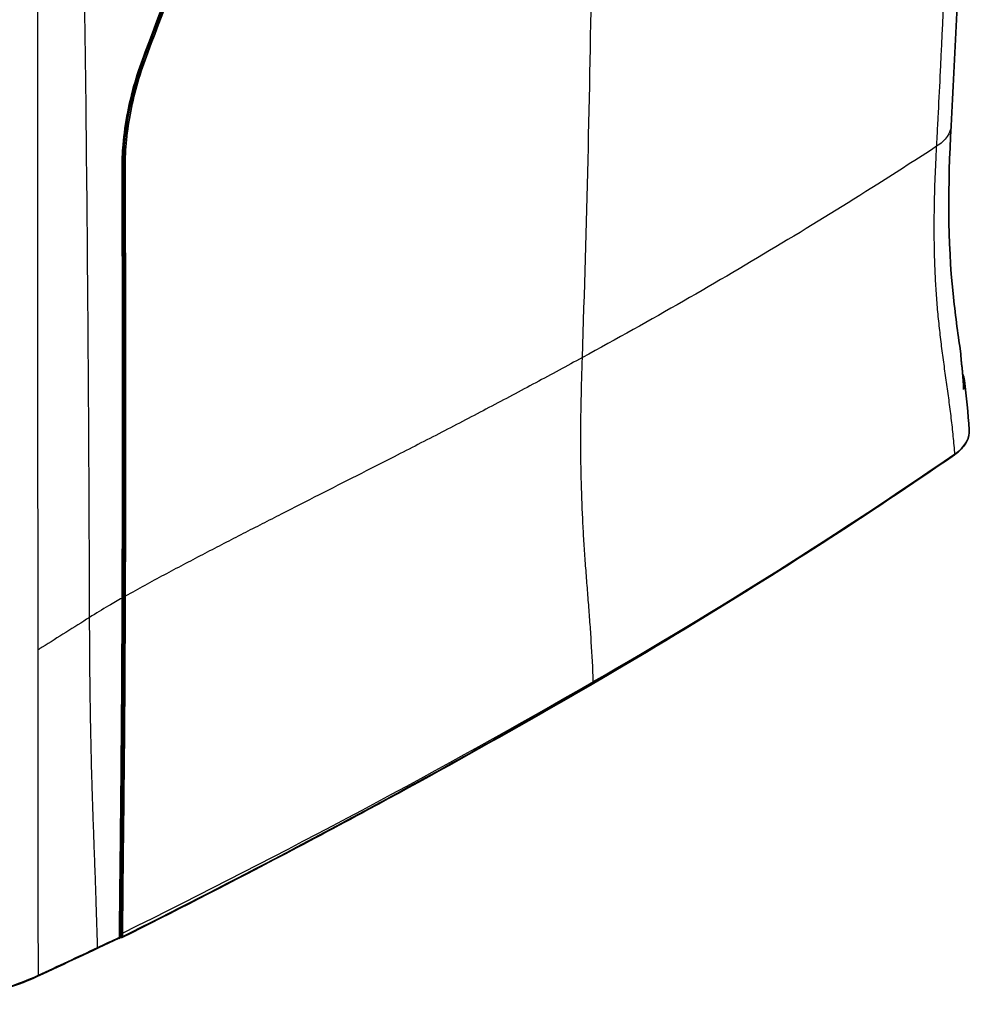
# Model space of a CAD drawing. Header units: millimetres. Extents: x 437 to 2596, y 423 to 1674.
# Tile 6 of 97: x 639 to 874, y 423 to 667. Entities that reach past the tile are written whole.
import ezdxf

# ---------------------------------------------------------------- set-up
doc = ezdxf.new("R2010")
doc.units = ezdxf.units.MM
doc.header["$LTSCALE"] = 5
doc.layers.add('0_CWD_4', color=7, linetype='Continuous', lineweight=25)
doc.layers.add('0_CWD_Line_035', color=7, linetype='Continuous', lineweight=35)

msp = doc.modelspace()

# ---------------------------------------------------------------- linework, layer by layer
at = {"layer": '0_CWD_4'}
for p, q in [((670.36, 659.31), (669.99, 659.52)), ((664.71, 630.84), (664.35, 631.04)), ((780.87, 502.97), (780.86, 503.23))]:
    msp.add_line(p, q, dxfattribs=at)
for centre, major_axis, ratio, start_param, end_param in [((-293.81, 1123.69), (-1519.81, 0), 0.57735, 2.356194, 2.443553), ((656.93, 340.02), (-166.82, -196.44), 0.536007, 4.111537, 4.113445), ((-674.96, 1343.75), (-2058.85, 0), 0.57735, 2.278872, 2.356194), ((-678.13, 1301.47), (2063.87, 52.48), 0.563976, 5.40597, 5.430263), ((-662.65, 1329.69), (2038.82, -28.3), 0.566391, 5.424797, 5.428285), ((-662.19, 1330.47), (2038.1, -29.34), 0.566796, 5.415617, 5.42509)]:
    msp.add_ellipse(centre, major_axis=major_axis, ratio=ratio, start_param=start_param, end_param=end_param, dxfattribs=at)
for points, knots in [([(866.01, 636.02), (866.02, 636.08), (866.02, 636.18), (866.03, 636.4), (866.06, 636.99), (866.19, 639.24), (866.48, 644.82), (867.44, 663.72), (868.75, 694.82), (869.96, 736.64), (870.64, 778.78), (870.74, 809.16), (870.67, 825.46), (870.66, 827.55)], [0.0000068, 0.0000068, 0.0000068, 0.0000068, 0.000855, 0.00171, 0.00342, 0.0102601, 0.0376203, 0.0923407, 0.3112225, 0.5301043, 0.748986, 0.9678678, 1, 1, 1, 1]), ([(778.14, 583.62), (778.7, 599.92), (779.17, 616.25), (779.56, 632.62), (779.95, 649), (780.26, 665.42), (780.48, 681.9), (780.71, 698.38), (780.85, 714.91), (780.92, 731.52), (780.97, 746.54), (780.96, 761.61), (780.89, 776.75)], [0, 0, 0, 0, 0.2561512, 0.2561512, 0.2561512, 0.5123024, 0.5123024, 0.5123024, 0.7684535, 0.7684535, 0.7684535, 0.9999999, 0.9999999, 0.9999999, 0.9999999]), ([(655.93, 519.16), (655.88, 535.05), (655.81, 550.93), (655.72, 566.82), (655.63, 582.71), (655.51, 598.62), (655.37, 614.56), (655.23, 630.49), (655.06, 646.46), (654.85, 662.48), (654.67, 676.78), (654.47, 691.12), (654.23, 705.51)], [0, 0, 0, 0, 0.2568891, 0.2568891, 0.2568891, 0.5137782, 0.5137782, 0.5137782, 0.7706673, 0.7706673, 0.7706673, 0.9999999, 0.9999999, 0.9999999, 0.9999999]), ([(642.97, 694.08), (642.99, 649.81), (642.99, 605.69), (643.03, 561.74), (643.04, 550.61), (643.06, 539.5), (643.06, 528.4), (643.06, 522.85), (643.06, 517.3), (643.07, 511.75), (643.07, 511.53), (643.07, 511.3), (643.07, 511.07)], [0, 0, 0, 0, 0.722161, 0.722161, 0.722161, 0.904868, 0.904868, 0.904868, 0.996222, 0.996222, 0.996222, 1, 1, 1, 1]), ([(869.59, 641.14), (869.54, 640.2), (869.21, 639.28), (868.64, 638.44), (868.01, 637.51), (867.08, 636.69), (866.01, 636.02)], [0.5286675, 0.5286675, 0.5286675, 0.5286675, 0.7504542, 0.7504542, 0.7504542, 0.999972, 0.999972, 0.999972, 0.999972]), ([(866.01, 636.02), (861.18, 632.87), (856.31, 629.74), (851.39, 626.63), (843.58, 621.69), (835.65, 616.79), (827.61, 611.96), (819.58, 607.12), (811.43, 602.34), (803.19, 597.61), (794.94, 592.89), (786.59, 588.22), (778.14, 583.62)], [0, 0, 0, 0, 0.173418, 0.173418, 0.173418, 0.448945, 0.448945, 0.448945, 0.724473, 0.724473, 0.724473, 1, 1, 1, 1]), ([(866.91, 589.24), (866.83, 589.98), (866.74, 590.72), (866.66, 591.47), (866.57, 592.24), (866.49, 593.02), (866.42, 593.79), (866.34, 594.57), (866.27, 595.34), (866.21, 596.12), (866.14, 596.89), (866.08, 597.66), (866.02, 598.43), (865.91, 599.99), (865.81, 601.57), (865.73, 603.15), (865.69, 603.99), (865.65, 604.84), (865.61, 605.69), (865.58, 606.44), (865.56, 607.19), (865.53, 607.95), (865.48, 609.56), (865.45, 611.18), (865.43, 612.81), (865.42, 613.72), (865.42, 614.64), (865.41, 615.56), (865.41, 616.28), (865.42, 617.01), (865.42, 617.73), (865.43, 619.38), (865.45, 621.04), (865.49, 622.71), (865.51, 623.7), (865.54, 624.7), (865.57, 625.69), (865.64, 628.06), (865.74, 630.44), (865.85, 632.82), (865.89, 633.67), (865.93, 634.52), (865.98, 635.38), (865.99, 635.59), (866, 635.81), (866.01, 636.02)], [0, 0, 0, 0, 0.051037, 0.051037, 0.051037, 0.1038961, 0.1038961, 0.1038961, 0.1562644, 0.1562644, 0.1562644, 0.2077922, 0.2077922, 0.2077922, 0.3116883, 0.3116883, 0.3116883, 0.366815, 0.366815, 0.366815, 0.4155844, 0.4155844, 0.4155844, 0.5194805, 0.5194805, 0.5194805, 0.5776456, 0.5776456, 0.5776456, 0.6233766, 0.6233766, 0.6233766, 0.7272727, 0.7272727, 0.7272727, 0.7888595, 0.7888595, 0.7888595, 0.9350649, 0.9350649, 0.9350649, 0.987013, 0.987013, 0.987013, 1, 1, 1, 1]), ([(778.14, 583.62), (774.3, 581.52), (770.45, 579.44), (766.59, 577.37), (762.72, 575.3), (758.85, 573.24), (754.96, 571.2), (751.07, 569.15), (747.17, 567.11), (743.25, 565.08), (739.34, 563.06), (735.41, 561.04), (731.46, 559.03), (728.37, 557.45), (725.28, 555.88), (722.17, 554.3), (719.07, 552.72), (715.95, 551.14), (712.83, 549.55), (709.71, 547.96), (706.58, 546.37), (703.44, 544.76), (701.87, 543.96), (700.3, 543.16), (698.72, 542.35), (697.15, 541.55), (695.57, 540.74), (694, 539.93), (692.42, 539.11), (690.84, 538.3), (689.25, 537.48), (687.67, 536.66), (686.09, 535.84), (684.5, 535.02), (682.92, 534.19), (681.33, 533.36), (679.74, 532.52), (678.15, 531.68), (676.56, 530.84), (674.97, 529.99), (673.38, 529.14), (671.78, 528.28), (670.19, 527.41), (668.6, 526.54), (667.01, 525.66), (665.42, 524.77), (665.2, 524.64), (664.98, 524.52), (664.76, 524.4)], [0, 0, 0, 0, 0.104964, 0.104964, 0.104964, 0.209927, 0.209927, 0.209927, 0.314891, 0.314891, 0.314891, 0.419854, 0.419854, 0.419854, 0.501923, 0.501923, 0.501923, 0.583992, 0.583992, 0.583992, 0.666061, 0.666061, 0.666061, 0.707095, 0.707095, 0.707095, 0.748129, 0.748129, 0.748129, 0.789164, 0.789164, 0.789164, 0.830198, 0.830198, 0.830198, 0.871232, 0.871232, 0.871232, 0.912267, 0.912267, 0.912267, 0.953301, 0.953301, 0.953301, 0.994336, 0.994336, 0.994336, 1, 1, 1, 1]), ([(780.86, 503.23), (780.74, 506.55), (780.48, 511.48), (780.04, 518), (779.67, 522.86), (779.28, 527.71), (778.91, 532.58), (778.57, 537.48), (778.18, 544.07), (777.85, 552.44), (777.73, 562.68), (777.83, 573.08), (778.02, 580.09), (778.14, 583.62)], [0, 0, 0, 0, 0.125, 0.1875, 0.25, 0.3125, 0.375, 0.4375, 0.5, 0.625, 0.75, 0.875, 1, 1, 1, 1]), ([(872.89, 577.9), (872.91, 577.73), (872.92, 577.55), (872.92, 577.37), (872.92, 577.36), (872.92, 577.35), (872.92, 577.34), (872.93, 577.21), (872.92, 577.07), (872.92, 576.94), (872.91, 576.8), (872.89, 576.65), (872.87, 576.51), (872.83, 576.25), (872.78, 575.98), (872.7, 575.72)], [0.6750661, 0.6750661, 0.6750661, 0.6750661, 0.7545002, 0.7545002, 0.7545002, 0.758284, 0.758284, 0.758284, 0.8173752, 0.8173752, 0.8173752, 0.8802502, 0.8802502, 0.8802502, 0.997645, 0.997645, 0.997645, 0.997645]), ([(870.53, 559.73), (870.52, 559.84), (870.51, 559.95), (870.5, 560.06), (870.44, 560.82), (870.37, 561.59), (870.31, 562.36), (870.17, 563.89), (870.01, 565.39), (869.84, 566.89), (869.67, 568.4), (869.49, 569.89), (869.3, 571.38), (869.1, 572.87), (868.9, 574.35), (868.69, 575.83)], [0.0009169, 0.0009169, 0.0009169, 0.0009169, 0.0214327, 0.0214327, 0.0214327, 0.1612281, 0.1612281, 0.1612281, 0.4408187, 0.4408187, 0.4408187, 0.7204094, 0.7204094, 0.7204094, 1, 1, 1, 1]), ([(870.65, 559.8), (871.22, 560.21), (871.73, 560.64), (872.17, 561.09), (872.6, 561.54), (872.96, 562.01), (873.26, 562.49), (873.41, 562.74), (873.53, 562.99), (873.64, 563.24), (873.75, 563.49), (873.84, 563.74), (873.91, 563.99), (874.05, 564.49), (874.12, 564.99), (874.1, 565.5), (874.1, 565.57), (874.1, 565.63), (874.09, 565.69)], [0, 0, 0, 0, 0.1250033, 0.1250033, 0.1250033, 0.2500065, 0.2500065, 0.2500065, 0.3125081, 0.3125081, 0.3125081, 0.3750098, 0.3750098, 0.3750098, 0.500013, 0.500013, 0.500013, 0.5149583, 0.5149583, 0.5149583, 0.5149583]), ([(780.87, 502.97), (783.67, 504.6), (814.84, 522.85), (844.59, 541.83), (870.53, 559.71)], [0.0000019, 0.0000019, 0.0000019, 0.0000019, 0.0894562, 0.9999983, 0.9999983, 0.9999983, 0.9999983]), ([(870.43, 559.5), (870.44, 559.51), (870.46, 559.52), (870.47, 559.54), (870.5, 559.58), (870.52, 559.65), (870.53, 559.71)], [0.5392932, 0.5392932, 0.5392932, 0.5392932, 0.6666667, 0.6666667, 0.6666667, 1, 1, 1, 1]), ([(870.55, 559.59), (870.58, 559.61), (870.61, 559.64), (870.62, 559.67), (870.64, 559.71), (870.65, 559.75), (870.65, 559.8)], [0.5405696, 0.5405696, 0.5405696, 0.5405696, 0.7509412, 0.7509412, 0.7509412, 1, 1, 1, 1]), ([(664.01, 523.97), (662.89, 523.34), (661.77, 522.69), (660.65, 522.03), (659.07, 521.1), (657.49, 520.15), (655.93, 519.16)], [0, 0, 0, 0, 0.413936, 0.413936, 0.413936, 1, 1, 1, 1]), ([(655.93, 519.16), (652.02, 516.67), (648.09, 514.2), (644.15, 511.74), (643.79, 511.51), (643.43, 511.29), (643.07, 511.07)], [0, 0, 0, 0, 0.916903, 0.916903, 0.916903, 1, 1, 1, 1]), ([(657.9, 437.27), (657.9, 437.44), (657.9, 437.61), (657.89, 437.78), (657.8, 441.17), (657.7, 444.56), (657.59, 447.93), (657.54, 449.62), (657.48, 451.3), (657.42, 452.99), (657.36, 454.67), (657.3, 456.35), (657.23, 458.03), (657.17, 459.72), (657.11, 461.4), (657.05, 463.08), (656.99, 464.76), (656.93, 466.44), (656.87, 468.12), (656.81, 469.81), (656.75, 471.49), (656.69, 473.17), (656.64, 474.86), (656.58, 476.55), (656.53, 478.24), (656.44, 481.61), (656.35, 485), (656.28, 488.4), (656.2, 491.8), (656.14, 495.2), (656.1, 498.61), (656.05, 502.02), (656.01, 505.44), (655.99, 508.87), (655.96, 512.29), (655.94, 515.72), (655.93, 519.16)], [0, 0, 0, 0, 0.006148, 0.006148, 0.006148, 0.130379, 0.130379, 0.130379, 0.192495, 0.192495, 0.192495, 0.254611, 0.254611, 0.254611, 0.316726, 0.316726, 0.316726, 0.378842, 0.378842, 0.378842, 0.440958, 0.440958, 0.440958, 0.503074, 0.503074, 0.503074, 0.627305, 0.627305, 0.627305, 0.751537, 0.751537, 0.751537, 0.875768, 0.875768, 0.875768, 1, 1, 1, 1]), ([(643.07, 511.07), (643.07, 509.91), (643.08, 507.36), (643.08, 502.04), (643.09, 492.32), (643.11, 478.45), (643.12, 461.84), (643.13, 445.82), (643.13, 435.35), (643.13, 430.37)], [0, 0, 0, 0, 0.042897, 0.094298, 0.197099, 0.402701, 0.608303, 0.813905, 1, 1, 1, 1]), ([(701.75, 459.28), (716.74, 467.15), (738.93, 479.12), (764.28, 493.4), (775.78, 500.02), (780.11, 502.53), (780.87, 502.97)], [0, 0, 0, 0, 0.554474, 0.831711, 0.97033, 1, 1, 1, 1]), ([(701.64, 459.06), (701.65, 459.06), (701.65, 459.06), (701.65, 459.07), (701.71, 459.1), (701.74, 459.19), (701.75, 459.28)], [0.4853629, 0.4853629, 0.4853629, 0.4853629, 0.5, 0.5, 0.5, 1, 1, 1, 1]), ([(572.65, 431.04), (573.89, 430.44), (576.45, 429.31), (581.82, 427.33), (586.86, 425.96), (591.43, 425.04), (594.5, 424.51), (599.94, 423.78), (605.47, 423.45), (610.3, 423.46), (613.49, 423.55), (619, 423.91), (624.38, 424.67), (628.89, 425.62), (631.81, 426.31), (636.74, 427.72), (640.66, 429.22), (643.13, 430.37)], [0, 0, 0, 0, 0.0625, 0.125, 0.25, 0.28125, 0.3125, 0.375, 0.5, 0.53125, 0.5625, 0.625, 0.75, 0.78125, 0.8125, 0.875, 1, 1, 1, 1]), ([(643.03, 430.14), (643.03, 430.14), (643.03, 430.14), (643.04, 430.15), (643.1, 430.18), (643.13, 430.27), (643.13, 430.37)], [0.4745205, 0.4745205, 0.4745205, 0.4745205, 0.4999389, 0.4999389, 0.4999389, 1, 1, 1, 1])]:
    msp.add_open_spline(points, degree=3, knots=knots, dxfattribs=at)
for points in [[(867.47, 584.73), (867.27, 586.23), (867.09, 587.73), (866.91, 589.24)], [(868.07, 580.28), (867.87, 581.76), (867.66, 583.24), (867.47, 584.73)], [(871.98, 584.23), (871.98, 584.5), (871.97, 584.76), (871.93, 585.02)], [(872.7, 575.7), (872.53, 578.51), (872.3, 581.36), (871.98, 584.23)], [(868.69, 575.83), (868.49, 577.31), (868.28, 578.79), (868.07, 580.28)], [(872.7, 575.71), (872.7, 575.71), (872.7, 575.71), (872.69, 575.7)], [(870.53, 559.71), (870.57, 559.74), (870.61, 559.77), (870.65, 559.8)]]:
    msp.add_open_spline(points, degree=3, dxfattribs=at)
at = {"layer": '0_CWD_Line_035'}
for p, q in [((643.13, 442.92), (643.13, 442.92)), ((643.13, 437.87), (643.13, 437.87)), ((663.11, 439.56), (663.19, 439.52))]:
    msp.add_line(p, q, dxfattribs=at)
for points, knots in [([(874.17, 833.05), (874.36, 804.55), (874.17, 776.25), (872.89, 712.14), (871.51, 676), (869.59, 641.14)], [0, 0, 0, 0, 10.001273, 10.001273, 22.826849, 22.826849, 22.826849, 22.826849]), ([(669.99, 659.52), (674.63, 671.69), (679.23, 683.9), (688.68, 709.3), (693.52, 722.51), (698.29, 735.75)], [-8.432512, -8.432512, -8.432512, -8.432512, -4.371142, -4.371142, -0.000005, -0.000005, -0.000005, -0.000005]), ([(698.64, 735.51), (693.87, 722.28), (689.03, 709.08), (679.59, 683.69), (674.99, 671.48), (670.36, 659.31)], [0.000001, 0.000001, 0.000001, 0.000001, 4.368155, 4.368155, 8.426444, 8.426444, 8.426444, 8.426444]), ([(697.83, 735.07), (693.25, 722.38), (688.61, 709.74), (679.23, 684.49), (674.48, 671.9), (669.7, 659.35)], [0.000222, 0.000222, 0.000222, 0.000222, 4.188237, 4.188237, 8.375398, 8.375398, 8.375398, 8.375398]), ([(664.35, 631.04), (664.34, 633.25), (664.45, 635.53), (664.93, 640.18), (665.29, 642.55), (666.71, 649.74), (668.13, 654.64), (669.99, 659.52)], [0.000678, 0.000678, 0.000678, 0.000678, 0.813986, 0.813986, 1.627929, 1.627929, 3.25524, 3.25524, 3.25524, 3.25524]), ([(669.7, 659.35), (667.81, 654.4), (666.36, 649.44), (664.85, 641.82), (664.46, 639.11), (664.13, 635.41), (664.07, 634.37), (663.98, 632.37), (663.97, 631.42), (663.97, 630.48)], [0.000059, 0.000059, 0.000059, 0.000059, 1.652078, 1.652078, 2.586528, 2.586528, 2.955927, 2.955927, 3.301516, 3.301516, 3.301516, 3.301516]), ([(670.36, 659.31), (668.5, 654.43), (667.08, 649.53), (665.65, 642.35), (665.29, 639.98), (664.82, 635.33), (664.7, 633.05), (664.71, 630.84)], [-3.253654, -3.253654, -3.253654, -3.253654, -1.627008, -1.627008, -0.813549, -0.813549, -0.000224, -0.000224, -0.000224, -0.000224]), ([(869.59, 641.14), (868.78, 626.38), (868.76, 612.26), (870.58, 594.63), (871.25, 589.88), (871.93, 585.02)], [0, 0, 0, 0, 5.420506, 5.420506, 7.472434, 7.472434, 7.472434, 7.472434]), ([(663.97, 630.48), (663.98, 627.24), (664, 624), (664.01, 620.77), (664.04, 612.17), (664.06, 603.57), (664.08, 594.97), (664.09, 587.42), (664.09, 579.87), (664.1, 572.32), (664.1, 568.04), (664.09, 563.75), (664.09, 559.47), (664.08, 547.64), (664.05, 535.81), (664.01, 523.97)], [0, 0, 0, 0, 0.091158, 0.091158, 0.091158, 0.333333, 0.333333, 0.333333, 0.546032, 0.546032, 0.546032, 0.666667, 0.666667, 0.666667, 1, 1, 1, 1]), ([(664.39, 524.83), (664.45, 542.89), (664.48, 560.93), (664.46, 596.35), (664.42, 613.68), (664.35, 631.04)], [-13.007942, -13.007942, -13.007942, -13.007942, -6.363346, -6.363346, -0.000678, -0.000678, -0.000678, -0.000678]), ([(664.71, 630.84), (664.79, 613.44), (664.83, 596.07), (664.85, 560.58), (664.82, 542.49), (664.76, 524.4)], [0.000224, 0.000224, 0.000224, 0.000224, 6.377032, 6.377032, 13.036899, 13.036899, 13.036899, 13.036899]), ([(871.98, 584.23), (871.98, 584.23), (871.98, 584.23), (871.98, 584.23), (871.98, 584.23), (871.98, 584.23)], [0.08399472, 0.08399472, 0.08399472, 0.08399472, 0.08871265, 0.08871265, 0.09632561, 0.09632561, 0.09632561, 0.09632561]), ([(872.7, 575.7), (872.7, 575.72), (872.7, 575.74), (872.71, 575.82), (872.71, 575.88), (872.7, 575.95)], [-0.00554929, -0.00554929, -0.00554929, -0.00554929, 0, 0, 0.0207844, 0.0207844, 0.0207844, 0.0207844]), ([(874.09, 565.69), (874.16, 564.75), (873.96, 563.78), (873.09, 562), (872.42, 561.15), (871.25, 560.11), (870.92, 559.85), (870.56, 559.59)], [0, 0, 0, 0, 0.469821, 0.469821, 0.931268, 0.931268, 1.099581, 1.099581, 1.099581, 1.099581]), ([(870.43, 559.5), (848.99, 544.71), (826.7, 530.3), (778.22, 500.93), (751.88, 486.02), (717.24, 467.31), (709.47, 463.17), (701.65, 459.06)], [0, 0, 0, 0, 10.00542, 10.00542, 21.018035, 21.018035, 24.175116, 24.175116, 24.175116, 24.175116]), ([(664.01, 523.97), (663.97, 510.48), (663.89, 497.3), (663.71, 476.27), (663.63, 469.16), (663.52, 458.27), (663.47, 454.34), (663.42, 449.13), (663.39, 447), (663.37, 444.54), (663.36, 443.58), (663.34, 442.18), (663.33, 441.72), (663.33, 441.01), (663.32, 440.78), (663.32, 440.31), (663.32, 440.07), (663.31, 439.84)], [-9.11344, -9.11344, -9.11344, -9.11344, -4.779029, -4.779029, -2.441629, -2.441629, -1.319635, -1.319635, -0.708695, -0.708695, -0.354403, -0.354403, -0.176322, -0.176322, -0.087009, -0.087009, -0.000001, -0.000001, -0.000001, -0.000001]), ([(663.68, 439.77), (663.69, 441.17), (663.71, 442.7), (663.74, 445.18), (663.75, 446.46), (663.78, 448.68), (663.79, 449.54), (663.83, 453.37), (663.87, 457.04), (663.97, 466.71), (664.04, 473.3), (664.18, 487.79), (664.24, 495.27), (664.33, 510.35), (664.37, 517.57), (664.39, 524.83)], [-10.303325, -10.303325, -10.303325, -10.303325, -9.83482, -9.83482, -9.307556, -9.307556, -8.977492, -8.977492, -7.829231, -7.829231, -5.515327, -5.515327, -2.675449, -2.675449, -0.000001, -0.000001, -0.000001, -0.000001]), ([(664.76, 524.4), (664.71, 510.37), (664.63, 496.74), (664.37, 468.96), (664.29, 461.59), (664.06, 440.81)], [0.000002, 0.000002, 0.000002, 0.000002, 5.162268, 5.162268, 10.125409, 10.125409, 10.125409, 10.125409]), ([(663.19, 439.52), (663.27, 439.56), (663.35, 439.61), (663.52, 439.69), (663.6, 439.73), (663.68, 439.77)], [-0.06657243, -0.06657243, -0.06657243, -0.06657243, -0.03374355, -0.03374355, -0.00181821, -0.00181821, -0.00181821, -0.00181821]), ([(663.2, 439.61), (663.2, 439.61), (663.21, 439.61), (663.24, 439.63), (663.27, 439.66), (663.3, 439.74), (663.31, 439.78), (663.31, 439.84)], [0.03740073, 0.03740073, 0.03740073, 0.03740073, 0.03944227, 0.03944227, 0.05871513, 0.05871513, 0.0783776, 0.0783776, 0.0783776, 0.0783776]), ([(664.05, 439.97), (664.05, 439.97), (664.05, 439.97), (664.05, 439.96), (664.05, 439.96), (664.05, 439.95), (664.04, 439.94), (664.04, 439.93), (664.04, 439.91), (664.03, 439.88), (664.03, 439.85), (664, 439.8), (663.97, 439.77), (663.91, 439.73), (663.87, 439.72), (663.8, 439.72), (663.78, 439.73), (663.73, 439.74), (663.71, 439.75), (663.69, 439.76)], [0.00070722, 0.00070722, 0.00070722, 0.00070722, 0.00115621, 0.00115621, 0.00232317, 0.00232317, 0.00468875, 0.00468875, 0.00954146, 0.00954146, 0.01967998, 0.01967998, 0.03901096, 0.03901096, 0.05838448, 0.05838448, 0.06934433, 0.06934433, 0.07785646, 0.07785646, 0.07785646, 0.07785646]), ([(664.06, 440.81), (664.05, 440.67), (664.05, 440.53), (664.05, 440.25), (664.05, 440.11), (664.05, 439.97)], [-0.1045542, -0.1045542, -0.1045542, -0.1045542, -0.0526303, -0.0526303, -0.0007072, -0.0007072, -0.0007072, -0.0007072]), ([(643.03, 430.14), (638.41, 428), (633.08, 426.28), (622.02, 423.99), (616.15, 423.36), (604.49, 423.17), (598.54, 423.62), (587.31, 425.54), (581.88, 427.02), (575.56, 429.52), (574.13, 430.15), (572.76, 430.81)], [0, 0, 0, 0, 1.800658, 1.800658, 3.552453, 3.552453, 5.303834, 5.303834, 7.056061, 7.056061, 7.592419, 7.592419, 7.592419, 7.592419])]:
    msp.add_open_spline(points, degree=3, knots=knots, dxfattribs=at)
for points in [[(869.59, 641.14), (869.59, 641.14), (869.59, 641.14), (869.59, 641.14)], [(871.93, 585.04), (871.97, 584.77), (871.98, 584.5), (871.98, 584.23)], [(871.98, 584.23), (872.29, 581.44), (872.53, 578.68), (872.7, 575.95)], [(872.42, 579.57), (872.42, 579.57), (872.42, 579.57), (872.43, 579.57)], [(872.44, 579.54), (872.67, 579.01), (872.82, 578.46), (872.88, 577.92)], [(872.88, 577.92), (872.88, 577.91), (872.88, 577.91), (872.89, 577.9)], [(872.88, 577.9), (873.38, 573.92), (873.8, 569.84), (874.09, 565.69)], [(872.67, 576.17), (872.67, 576.17), (872.67, 576.18), (872.67, 576.18)], [(869.7, 568.12), (869.7, 568.12), (869.7, 568.12), (869.7, 568.12)], [(870.55, 559.59), (870.51, 559.56), (870.47, 559.53), (870.43, 559.5)], [(870.43, 559.5), (870.43, 559.5), (870.43, 559.5), (870.43, 559.5)], [(701.64, 459.06), (689.21, 452.54), (676.63, 446.1), (663.93, 439.74)], [(701.64, 459.06), (701.64, 459.06), (701.64, 459.06), (701.64, 459.06)], [(663.2, 439.61), (656.51, 436.43), (649.79, 433.27), (643.02, 430.14)], [(663.19, 439.52), (663.19, 439.55), (663.19, 439.58), (663.19, 439.6)], [(643.13, 434.32), (643.13, 434.32), (643.13, 434.32), (643.13, 434.32)]]:
    msp.add_open_spline(points, degree=3, dxfattribs=at)

doc.saveas('drawing.dxf')
